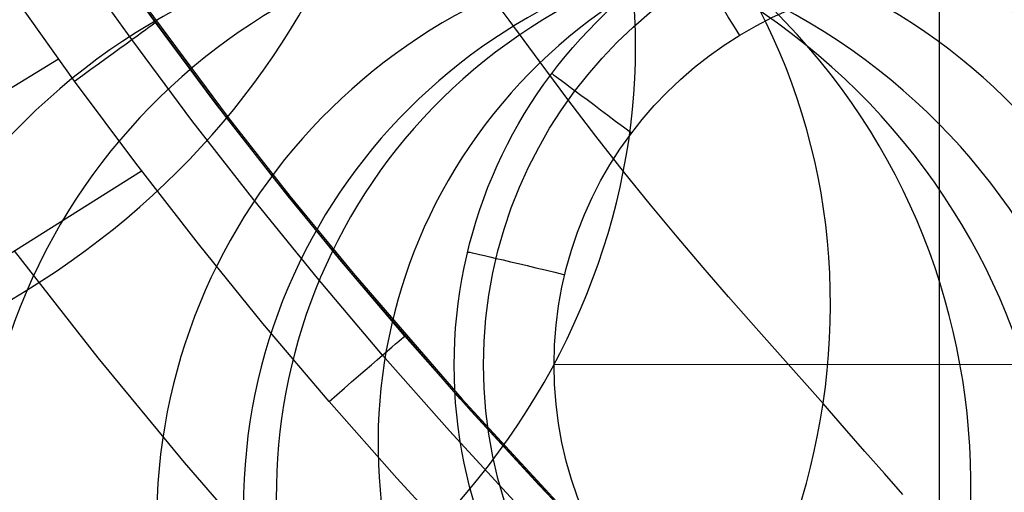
# Model space of a CAD drawing. Extents: x -3677 to -3089, y -67 to 482.
# Tile 6 of 110: x -3568.1 to -3548.41, y -7.51 to 1.95. Entities that reach past the tile are written whole.
import ezdxf

# ---------------------------------------------------------------- set-up
doc = ezdxf.new("R2010")
doc.units = 0
for name, color, linetype in [('BRACCIOLI', 97, 'CONTINUOUS'), ('CURVA_ORIGIN', 125, 'CONTINUOUS'), ('LIVELLO_02', 3, 'CONTINUOUS')]:
    doc.layers.add(name, color=color, linetype=linetype)

msp = doc.modelspace()

# ---------------------------------------------------------------- linework, layer by layer
at = {"layer": 'BRACCIOLI'}
for p, q in [((-3565.575496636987, 2.206216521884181, 18.58064800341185), (-3563.925596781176, -0.0113311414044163, 18.58064800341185)), ((-3563.925596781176, -0.0113311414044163, 18.58064800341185), (-3562.693437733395, -1.58349312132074, 18.58064800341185)), ((-3562.693437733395, -1.58349312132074, 18.58064800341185), (-3561.428730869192, -3.129567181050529, 18.58064800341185)), ((-3561.428730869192, -3.129567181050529, 18.58064800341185), (-3559.259168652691, -5.638582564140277, 18.58064800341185)), ((-3559.259168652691, -5.638582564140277, 18.58064800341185), (-3557.008569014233, -8.075240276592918, 18.58064800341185))]:
    msp.add_line(p, q, dxfattribs=at)
at = {"layer": 'CURVA_ORIGIN'}
for p, q in [((-3558.312322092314, 1.93307645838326, -67.93498802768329), (-3559.595672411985, 3.69131820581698, -64.78383143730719)), ((-3565.381486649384, 1.891581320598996, 18.58064800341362), (-3566.461850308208, 3.407222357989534, 18.58064800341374)), ((-3565.855141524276, 1.546886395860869, 19.9948615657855), (-3566.942182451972, 3.071892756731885, 19.99486156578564)), ((-3566.998647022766, 0.7147659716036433, 20.58064800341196), (-3568.101808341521, 2.262383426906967, 20.58064800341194)), ((-3563.959976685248, -0.0113311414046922, 17.5806480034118), (-3565.60987654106, 2.206216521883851, 17.5806480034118)), ((-3564.185539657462, 0.2840282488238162, 18.58064800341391), (-3565.381486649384, 1.891581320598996, 18.58064800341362)), ((-3557.713182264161, 1.120093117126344, -69.4798689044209), (-3558.312322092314, 1.93307645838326, -67.93498802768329)), ((-3564.651752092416, -0.0706557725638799, 19.99486156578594), (-3565.855141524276, 1.546886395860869, 19.9948615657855)), ((-3572.453461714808, -1.980987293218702, 20.58064800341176), (-3567.321713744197, 1.15877296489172, 20.58064800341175)), ((-3557.135875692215, 0.3472380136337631, -71.01452939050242), (-3557.713182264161, 1.120093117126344, -69.4798689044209)), ((-3565.777289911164, -0.9268932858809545, 20.58064800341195), (-3566.998647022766, 0.7147659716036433, 20.58064800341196)), ((-3562.955935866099, -1.298113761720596, 18.58064800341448), (-3564.185539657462, 0.2840282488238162, 18.58064800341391)), ((-3556.575509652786, -0.3884614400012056, -72.54665290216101), (-3557.135875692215, 0.3472380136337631, -71.01452939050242)), ((-3563.414515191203, -1.662608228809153, 19.99486156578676), (-3564.651752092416, -0.0706557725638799, 19.99486156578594)), ((-3562.727817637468, -1.583493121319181, 17.5806480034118), (-3563.959976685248, -0.0113311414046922, 17.5806480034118)), ((-3563.959976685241, -0.0113311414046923, 17.5806480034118), (-3563.959976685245, -0.0113311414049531, 18.58064800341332)), ((-3556.027191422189, -1.089977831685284, -74.08392285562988), (-3556.575509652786, -0.3884614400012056, -72.54665290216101)), ((-3564.52162501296, -2.542531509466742, 20.58064800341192), (-3565.777289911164, -0.9268932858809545, 20.58064800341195)), ((-3570.760680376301, -4.287562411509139, 20.58064800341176), (-3565.660586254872, -1.080366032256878, 20.58064800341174)), ((-3555.487098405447, -1.760105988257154, -75.63293679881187), (-3556.027191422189, -1.089977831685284, -74.08392285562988)), ((-3561.693132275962, -2.854534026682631, 18.58064800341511), (-3562.955935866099, -1.298113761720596, 18.58064800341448)), ((-3562.143975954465, -3.228564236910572, 19.99486156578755), (-3563.414515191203, -1.662608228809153, 19.99486156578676)), ((-3561.463110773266, -3.129567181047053, 17.5806480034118), (-3562.727817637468, -1.583493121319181, 17.5806480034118)), ((-3554.955688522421, -2.400929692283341, -77.19594880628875), (-3555.487098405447, -1.760105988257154, -75.63293679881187)), ((-3563.232410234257, -4.131510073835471, 20.58064800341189), (-3564.52162501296, -2.542531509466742, 20.58064800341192)), ((-3554.434489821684, -3.014354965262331, -78.774127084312), (-3554.955688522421, -2.400929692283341, -77.19594880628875)), ((-3568.209154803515, -2.683034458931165, 20.58064800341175), (-3566.536487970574, -4.822781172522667, 20.58064800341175)), ((-3560.397585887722, -4.384921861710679, 18.58064800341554), (-3561.693132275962, -2.854534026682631, 18.58064800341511)), ((-3559.293548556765, -5.638582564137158, 17.5806480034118), (-3561.463110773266, -3.129567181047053, 17.5806480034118)), ((-3561.46311077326, -3.129567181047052, 17.5806480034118), (-3561.463110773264, -3.129567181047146, 18.5806480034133)), ((-3553.925030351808, -3.60228782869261, -80.36863983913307), (-3554.434489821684, -3.014354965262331, -78.774127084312)), ((-3560.840679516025, -4.768117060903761, 19.99486156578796), (-3562.143975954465, -3.228564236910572, 19.99486156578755)), ((-3553.428838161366, -4.166634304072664, -81.98065527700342), (-3553.925030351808, -3.60228782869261, -80.36863983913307)), ((-3561.910403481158, -5.69319035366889, 20.58064800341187), (-3563.232410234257, -4.131510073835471, 20.58064800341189)), ((-3552.947441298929, -4.70930041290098, -83.61134160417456), (-3553.428838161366, -4.166634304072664, -81.98065527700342)), ((-3559.069965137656, -5.889062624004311, 18.58064800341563), (-3560.397585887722, -4.384921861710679, 18.58064800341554)), ((-3552.035145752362, -5.737215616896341, -86.93339975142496), (-3552.947441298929, -4.70930041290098, -83.61134160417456)), ((-3566.536487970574, -4.822781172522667, 20.58064800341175), (-3564.806757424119, -6.917528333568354, 20.58064800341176)), ((-3559.505361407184, -6.280984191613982, 19.99486156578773), (-3560.840679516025, -4.768117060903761, 19.99486156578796)), ((-3560.556502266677, -7.227125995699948, 20.58064800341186), (-3561.910403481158, -5.69319035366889, 20.58064800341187)), ((-3557.042948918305, -8.075240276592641, 17.5806480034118), (-3559.293548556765, -5.638582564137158, 17.5806480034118)), ((-3557.711784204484, -7.367125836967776, 18.5806480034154), (-3559.069965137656, -5.889062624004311, 18.58064800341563)), ((-3551.607060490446, -6.225325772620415, -88.62667361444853), (-3552.035145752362, -5.737215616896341, -86.93339975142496)), ((-3558.139518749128, -7.767380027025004, 19.99486156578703), (-3559.505361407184, -6.280984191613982, 19.99486156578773)), ((-3551.198426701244, -6.693673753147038, -90.34068497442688), (-3551.607060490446, -6.225325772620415, -88.62667361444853)), ((-3550.809316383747, -7.138459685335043, -92.07399582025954), (-3551.198426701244, -6.693673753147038, -90.34068497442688)), ((-3564.806757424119, -6.917528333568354, 20.58064800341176), (-3563.02237881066, -8.966838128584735, 20.58064800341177)), ((-3559.172162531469, -8.733639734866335, 20.58064800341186), (-3560.556502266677, -7.227125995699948, 20.58064800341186)), ((-3550.439801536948, -7.555883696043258, -93.82516814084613), (-3550.809316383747, -7.138459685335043, -92.07399582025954)), ((-3556.324768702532, -8.8193770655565, 18.58064800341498), (-3557.711784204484, -7.367125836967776, 18.5806480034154))]:
    msp.add_line(p, q, dxfattribs=at)
at = {"layer": 'CURVA_ORIGIN', "extrusion": (0.3113454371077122, -0.4607184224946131, -0.8311453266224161)}
msp.add_circle((-2957.455317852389, -1704.657277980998, -1060.194906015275), 13.80114784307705, dxfattribs=at)
at = {"layer": 'CURVA_ORIGIN', "extrusion": (0.2611896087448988, -0.3641439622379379, -0.8939682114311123)}
msp.add_circle((-2900.304555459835, -1894.859265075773, -862.1717699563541), 13.93711609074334, dxfattribs=at)
at = {"layer": 'CURVA_ORIGIN', "extrusion": (0.2065513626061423, -0.2616735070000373, -0.9427955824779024)}
msp.add_circle((-2801.552016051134, -2109.536128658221, -650.2159967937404), 14.00682708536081, dxfattribs=at)
at = {"layer": 'CURVA_ORIGIN', "extrusion": (0.1569787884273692, -0.172620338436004, -0.9723990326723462)}
msp.add_circle((-2641.189306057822, -2349.470635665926, -457.4179552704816), 14.01070242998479, dxfattribs=at)
at = {"layer": 'CURVA_ORIGIN', "extrusion": (0.1139102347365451, -0.09672883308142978, -0.9887709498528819)}
msp.add_circle((-2312.056180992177, -2695.833079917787, -286.7329860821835), 13.77348047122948, dxfattribs=at)
at = {"layer": 'CURVA_ORIGIN', "extrusion": (0.08995562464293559, -0.05669260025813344, -0.9943308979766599)}
msp.add_circle((-1905.379108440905, -3004.18806187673, -176.5450597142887), 12.97196203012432, dxfattribs=at)
at = {"layer": 'CURVA_ORIGIN', "extrusion": (0.0677195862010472, -0.02295728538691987, -0.9974402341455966)}
msp.add_circle((-1149.786769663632, -3369.917162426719, -64.64809597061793), 12.10298817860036, dxfattribs=at)
at = {"layer": 'CURVA_ORIGIN', "extrusion": (0.04399623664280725, 0.004797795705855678, -0.9990201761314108)}
msp.add_circle((377.1677304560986, -3540.330438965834, 71.7149140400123), 11.61923512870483, dxfattribs=at)
at = {"layer": 'CURVA_ORIGIN', "extrusion": (1.191962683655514e-14, -1.054588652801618e-14, -1)}
msp.add_circle((3552.320094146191, -7.823979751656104, 259.0769005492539), 11.30325215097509, dxfattribs=at)
at = {"layer": 'CURVA_ORIGIN', "extrusion": (-0.5883936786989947, 0.8085745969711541, 5.172970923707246e-12)}
msp.add_arc((2883.763922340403, 18.58064065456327, 2099.37739747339), 2.000007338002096, 89.99978978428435, 179.999789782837, dxfattribs=at)
at = {"layer": 'CURVA_ORIGIN', "extrusion": (-0.6541141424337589, 0.7563958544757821, -8.672946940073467e-12)}
msp.add_arc((2697.938242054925, 18.58063050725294, 2325.589663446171), 2.000017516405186, 89.9994982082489, 179.9994981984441, dxfattribs=at)
at = {"layer": 'LIVELLO_02'}
for p, q in [((-3549.705164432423, -12.66898521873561, -433.0975990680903), (-3549.705164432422, 2.748455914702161, -432.9955615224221)), ((-3557.411879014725, -4.951104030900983, -433.0287433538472), (-3541.992377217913, -4.950868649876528, -433.0643084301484))]:
    msp.add_line(p, q, dxfattribs=at)
at = {"layer": 'LIVELLO_02', "extrusion": (0.01618750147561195, 0.01927627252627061, -0.9996831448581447)}
msp.add_circle((2714.618091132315, -2295.632526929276, 267.1136973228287), 10.59773874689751, dxfattribs=at)
at = {"layer": 'LIVELLO_02', "extrusion": (0.02607024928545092, 0.01781690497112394, -0.9995013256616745)}
msp.add_circle((1997.834568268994, -2943.844450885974, 179.6831823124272), 11.13786809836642, dxfattribs=at)
at = {"layer": 'LIVELLO_02', "extrusion": (0.002720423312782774, -0.007697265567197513, 0.9999666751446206)}
msp.add_circle((-3548.509137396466, -8.362852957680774, -440.6662049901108), 9.713996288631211, dxfattribs=at)
at = {"layer": 'LIVELLO_02', "extrusion": (0.002461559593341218, -0.007022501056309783, 0.9999723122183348)}
msp.add_circle((-3548.624372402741, -8.056195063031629, -441.157262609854), 9.12258823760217, dxfattribs=at)
at = {"layer": 'LIVELLO_02', "extrusion": (1.191962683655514e-14, -1.054588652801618e-14, -1)}
msp.add_circle((3552.320094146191, -7.823979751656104, 259.0769005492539), 11.30325215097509, dxfattribs=at)
at = {"layer": 'LIVELLO_02', "extrusion": (0.002306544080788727, -0.00661815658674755, 0.9999754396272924)}
msp.add_circle((-3548.691514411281, -7.878442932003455, -441.1906681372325), 7.713415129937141, dxfattribs=at)
at = {"layer": 'LIVELLO_02', "extrusion": (-0.8544069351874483, -0.5196023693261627, -0.001472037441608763)}
msp.add_arc((-1847.893199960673, -426.5250043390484, 3036.104552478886), 1.999999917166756, 179.7385256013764, 269.6076335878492, dxfattribs=at)
at = {"layer": 'LIVELLO_02', "extrusion": (-0.6014120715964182, -0.7989294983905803, -0.00389573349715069)}
msp.add_arc((-2840.697749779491, -422.6661865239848, 2140.483751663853), 2.000011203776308, 179.8413418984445, 269.6661791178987, dxfattribs=at)
at = {"layer": 'LIVELLO_02', "extrusion": (-0.2339921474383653, -0.9722205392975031, -0.005907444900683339)}
msp.add_arc((-3457.696326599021, -426.0743274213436, 837.983914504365), 2.000171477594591, 180.0519115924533, 269.7877115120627, dxfattribs=at)

doc.saveas('drawing.dxf')
